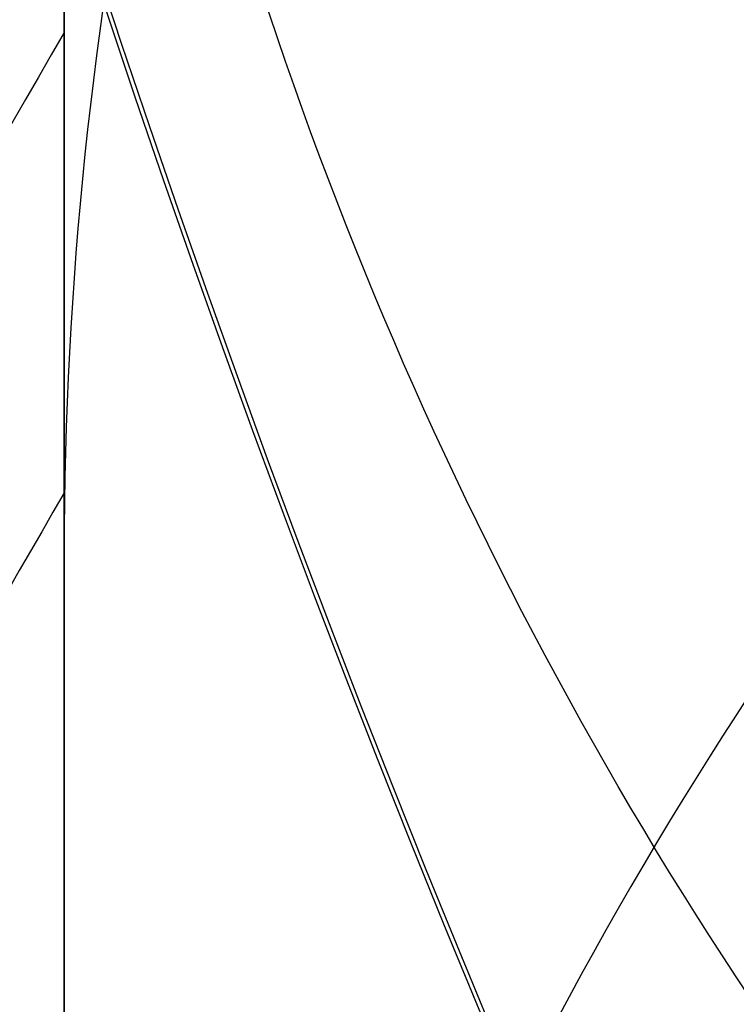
# Model space of a CAD drawing. Header units: millimetres. Extents: x -273 to 273, y -262 to 262.
# Tile 132 of 256: x -1.0032 to -0.9511, y -0.4027 to -0.3311. Entities that reach past the tile are written whole.
import ezdxf

# ---------------------------------------------------------------- set-up
doc = ezdxf.new("R2010")
doc.units = ezdxf.units.MM
doc.header["$MEASUREMENT"] = 0
doc.layers.add('Default', color=7, linetype='Continuous', true_color=0x000000)

# ---------------------------------------------------------------- blocks, each defined once
blk = doc.blocks.new('Block 01')
at = {"layer": 'Default', "color": 9, "true_color": 0xbfbfbf, "extrusion": (0.8660254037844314, 0.5000000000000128, 0)}
blk.add_arc((-78.44800649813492, 794.3495265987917, -0.6832591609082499), 81, 348.1183290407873, 348.8371018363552, dxfattribs=at)
at = {"layer": 'Default', "color": 9, "true_color": 0xbfbfbf, "extrusion": (0.8660254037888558, 0.4999999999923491, 1.8236706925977e-12)}
blk.add_arc((-78.44800649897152, 794.3495265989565, -0.6999999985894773), 81.00000000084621, 348.0191192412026, 348.8371018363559, dxfattribs=at)
at = {"layer": 'Default', "color": 9, "true_color": 0xbfbfbf}
for points, knots in [([(-1.000000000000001, 0.9625595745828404, 779.189699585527), (-1.000000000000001, 1.280998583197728, 768.9222898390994), (-1.000000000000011, 1.60822665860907, 758.6551526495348), (-1.000000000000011, 2.162908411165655, 741.7134129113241), (-1.000000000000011, 2.385163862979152, 735.0386403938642), (-1.000000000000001, 2.680020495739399, 726.3185048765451), (-1.000000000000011, 2.749496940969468, 724.2730361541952), (-1.000000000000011, 2.950221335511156, 718.3886082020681), (-1.000000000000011, 3.082223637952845, 714.549674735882), (-1.000000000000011, 3.277304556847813, 708.911735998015), (-1.000000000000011, 3.339734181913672, 707.1127082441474), (-1.000000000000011, 3.555340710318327, 700.9136911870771), (-1.000000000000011, 3.709289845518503, 696.5137288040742), (-1.000000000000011, 3.950457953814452, 689.6254209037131), (-1.000000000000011, 4.037597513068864, 687.1370725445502), (-1.000000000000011, 4.243346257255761, 681.2464907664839), (-1.000000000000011, 4.361796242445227, 677.8442516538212), (-1.000000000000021, 4.51505934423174, 673.3905213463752), (-1.000000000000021, 4.55110413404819, 672.339072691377), (-1.000000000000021, 4.654748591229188, 669.3007794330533), (-1.000000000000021, 4.72190133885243, 667.313919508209), (-1.000000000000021, 4.819302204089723, 664.3890582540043), (-1.000000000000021, 4.850315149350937, 663.451082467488), (-1.000000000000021, 4.939106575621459, 660.7418510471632), (-1.000000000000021, 4.99619952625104, 658.9705727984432), (-1.000000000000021, 5.078196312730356, 656.3635239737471), (-1.000000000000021, 5.104171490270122, 655.5277872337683), (-1.000000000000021, 5.178117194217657, 653.1145003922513), (-1.000000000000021, 5.225159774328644, 651.5369216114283), (-1.000000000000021, 5.291775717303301, 649.2151569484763), (-1.000000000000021, 5.312728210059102, 648.4710108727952), (-1.000000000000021, 5.371892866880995, 646.3223061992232), (-1.000000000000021, 5.408934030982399, 644.9177149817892), (-1.000000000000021, 5.460257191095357, 642.8504632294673), (-1.000000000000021, 5.476222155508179, 642.1878448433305), (-1.000000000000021, 5.520726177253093, 640.2741157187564), (-1.000000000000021, 5.547853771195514, 639.0229716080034), (-1.000000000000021, 5.584037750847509, 637.1812211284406), (-1.000000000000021, 5.595070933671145, 636.5906540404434), (-1.000000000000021, 5.633113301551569, 634.4275768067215), (-1.000000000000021, 5.656253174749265, 632.8549951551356), (-1.000000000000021, 5.683104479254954, 630.3453829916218), (-1.000000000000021, 5.690876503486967, 629.4083981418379), (-1.000000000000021, 5.704959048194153, 626.7757251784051), (-1.000000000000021, 5.705103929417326, 625.0799908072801), (-1.000000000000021, 5.68662748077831, 622.6148386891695), (-1.000000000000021, 5.678186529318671, 621.8453577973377), (-1.000000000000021, 5.645450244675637, 619.6685621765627), (-1.000000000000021, 5.613843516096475, 618.2613429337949), (-1.000000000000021, 5.547641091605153, 616.2076259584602), (-1.000000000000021, 5.523868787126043, 615.5607945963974), (-1.000000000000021, 5.446622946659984, 613.7124725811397), (-1.000000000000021, 5.385124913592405, 612.5113068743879), (-1.000000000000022, 5.275243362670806, 610.7489796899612), (-1.000000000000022, 5.237283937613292, 610.1871802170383), (-1.000000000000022, 5.118499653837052, 608.5617062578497), (-1.000000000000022, 5.029625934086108, 607.4986175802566), (-1.000000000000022, 4.881019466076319, 605.9291952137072), (-1.000000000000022, 4.830320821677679, 605.4220101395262), (-1.000000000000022, 4.673910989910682, 603.9353326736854), (-1.000000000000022, 4.560934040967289, 602.9566088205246), (-1.000000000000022, 4.379236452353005, 601.5028346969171), (-1.000000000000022, 4.317553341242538, 601.0269018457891), (-1.000000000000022, 4.128574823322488, 599.6160337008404), (-1.000000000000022, 3.995433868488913, 598.6818870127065), (-1.000000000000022, 3.786684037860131, 597.2873614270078), (-1.000000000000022, 3.716032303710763, 596.8262352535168), (-1.000000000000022, 3.500665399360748, 595.4488499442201), (-1.000000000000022, 3.351765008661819, 594.5332490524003), (-1.000000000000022, 3.122282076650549, 593.1623081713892), (-1.000000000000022, 3.044892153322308, 592.7064300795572), (-1.000000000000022, 2.732205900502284, 590.8863798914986), (-1.000000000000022, 2.489709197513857, 589.5234549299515), (-1.000000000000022, 2.078471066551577, 587.2549467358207), (-1.000000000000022, 1.912200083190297, 586.3489072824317), (-1.000000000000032, 1.410808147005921, 583.6326549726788), (-1.000000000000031, 1.072868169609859, 581.8229631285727), (-1.000000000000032, 0.5711502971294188, 579.1065381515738), (-1.000000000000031, 0.4046971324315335, 578.2002993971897), (-1.000000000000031, -0.09076097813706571, 575.4739079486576), (-1.000000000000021, -0.4145497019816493, 573.6527914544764), (-1.000000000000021, -0.8824460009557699, 570.9120456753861), (-1.000000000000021, -1.035911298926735, 569.9940308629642), (-1.000000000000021, -1.488219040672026, 567.219143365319), (-1.000000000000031, -1.775493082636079, 565.3603697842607), (-1.000000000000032, -2.180303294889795, 562.5551785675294), (-1.000000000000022, -2.311710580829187, 561.6107802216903), (-1.000000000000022, -2.695615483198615, 558.739862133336), (-1.000000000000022, -2.932182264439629, 556.8112103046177), (-1.000000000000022, -3.257130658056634, 553.8923683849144), (-1.000000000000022, -3.361470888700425, 552.9039599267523), (-1.000000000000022, -3.663546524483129, 549.8806416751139), (-1.000000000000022, -3.84339114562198, 547.8439591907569), (-1.000000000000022, -4.083989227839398, 544.7530731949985), (-1.000000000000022, -4.160288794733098, 543.7000679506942), (-1.000000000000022, -4.379039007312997, 540.4594946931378), (-1.000000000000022, -4.504346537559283, 538.2707934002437), (-1.000000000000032, -4.66814441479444, 534.9404097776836), (-1.000000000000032, -4.719466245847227, 533.7993364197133), (-1.000000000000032, -4.865625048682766, 530.2683522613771), (-1.000000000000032, -4.946798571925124, 527.8778965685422), (-1.000000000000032, -5.053184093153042, 524.2318923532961), (-1.000000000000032, -5.086627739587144, 522.9765634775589), (-1.000000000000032, -5.166318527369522, 519.7554249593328), (-1.000000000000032, -5.209125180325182, 517.7895314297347), (-1.000000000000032, -5.261845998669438, 515.1450833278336), (-1.000000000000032, -5.274934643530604, 514.4665890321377), (-1.000000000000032, -5.313790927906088, 512.3949672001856), (-1.000000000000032, -5.338397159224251, 511.0018180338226), (-1.000000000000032, -5.374120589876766, 508.8936473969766), (-1.000000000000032, -5.385971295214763, 508.1786381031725), (-1.000000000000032, -5.42151507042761, 505.9960504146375), (-1.000000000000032, -5.444550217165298, 504.5284613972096), (-1.000000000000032, -5.478716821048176, 502.3080902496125), (-1.000000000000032, -5.490179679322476, 501.5553131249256), (-1.000000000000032, -5.524920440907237, 499.2587152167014), (-1.000000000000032, -5.547960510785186, 497.7148908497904), (-1.000000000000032, -5.582803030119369, 495.3799789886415), (-1.000000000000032, -5.594605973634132, 494.5888914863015), (-1.000000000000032, -5.630680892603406, 492.1773672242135), (-1.000000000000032, -5.6550555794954, 490.5569319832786), (-1.000000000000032, -5.692442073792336, 488.1072702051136), (-1.000000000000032, -5.70519005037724, 487.2780396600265), (-1.000000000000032, -5.744362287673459, 484.7528019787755), (-1.000000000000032, -5.771155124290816, 483.0568005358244), (-1.000000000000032, -5.812589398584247, 480.4943105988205), (-1.000000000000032, -5.826764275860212, 479.6278145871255), (-1.000000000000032, -5.870422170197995, 476.9922073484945), (-1.000000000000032, -5.900470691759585, 475.2231054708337), (-1.000000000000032, -5.947092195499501, 472.5518411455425), (-1.000000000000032, -5.963052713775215, 471.6496680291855), (-1.000000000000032, -6.012209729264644, 468.9091680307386), (-1.000000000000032, -6.046105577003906, 467.0708536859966), (-1.000000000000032, -6.098688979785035, 464.2970022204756), (-1.000000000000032, -6.116670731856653, 463.3614517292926), (-1.000000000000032, -6.171965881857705, 460.5236705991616), (-1.000000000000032, -6.210054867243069, 458.6214550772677), (-1.000000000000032, -6.269009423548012, 455.7533387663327), (-1.000000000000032, -6.2891248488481, 454.7874225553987), (-1.000000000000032, -6.350823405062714, 451.8621084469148), (-1.000000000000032, -6.393205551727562, 449.9027274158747), (-1.000000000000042, -6.458574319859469, 446.9508051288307), (-1.000000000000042, -6.480812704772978, 445.9582472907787), (-1.000000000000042, -6.548807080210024, 442.9572863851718), (-1.000000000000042, -6.595336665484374, 440.9489008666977), (-1.000000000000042, -6.666795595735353, 437.9257695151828), (-1.000000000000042, -6.691023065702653, 436.9110070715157), (-1.000000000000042, -6.764833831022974, 433.8484250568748), (-1.000000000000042, -6.815119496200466, 431.8006224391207), (-1.000000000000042, -6.891976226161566, 428.7210187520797), (-1.000000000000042, -6.917935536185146, 427.6892023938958), (-1.000000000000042, -7.023149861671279, 423.5381438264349), (-1.000000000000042, -7.103971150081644, 420.4189414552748), (-1.000000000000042, -7.241138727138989, 415.2075659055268), (-1.000000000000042, -7.29678422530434, 413.1153741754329), (-1.000000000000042, -7.437003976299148, 407.8807120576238), (-1.000000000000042, -7.522078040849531, 404.7382550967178), (-1.000000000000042, -7.635937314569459, 400.5500160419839), (-1.000000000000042, -7.664407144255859, 399.5042253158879), (-1.000000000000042, -7.749700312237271, 396.3732967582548), (-1.000000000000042, -7.806582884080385, 394.2881605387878), (-1.000000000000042, -7.891672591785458, 391.1648765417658), (-1.000000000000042, -7.919936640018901, 390.1267303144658), (-1.000000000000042, -8.00429786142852, 387.0239288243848), (-1.000000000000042, -8.060283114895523, 384.9592705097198), (-1.000000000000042, -8.143619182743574, 381.8691233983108), (-1.000000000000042, -8.171199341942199, 380.8436407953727), (-1.000000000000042, -8.253224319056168, 377.7832600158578), (-1.000000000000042, -8.307391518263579, 375.7483543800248), (-1.000000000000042, -8.38761078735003, 372.7048750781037), (-1.000000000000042, -8.414063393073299, 371.6963119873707), (-1.000000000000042, -8.49245311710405, 368.6903561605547), (-1.000000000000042, -8.543950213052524, 366.6929519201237), (-1.000000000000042, -8.619791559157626, 363.7073823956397), (-1.000000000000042, -8.644707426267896, 362.7192316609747), (-1.000000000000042, -8.71826754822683, 359.7774156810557), (-1.000000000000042, -8.766311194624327, 357.8237353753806), (-1.000000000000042, -8.836616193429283, 354.9050284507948), (-1.000000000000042, -8.859620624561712, 353.9400197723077), (-1.000000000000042, -8.927260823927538, 351.0697687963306), (-1.000000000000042, -8.971136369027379, 349.1645085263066), (-1.000000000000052, -9.034850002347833, 346.3193275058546), (-1.000000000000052, -9.05560279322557, 345.3794272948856), (-1.000000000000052, -9.116336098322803, 342.5858762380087), (-1.000000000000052, -9.155397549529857, 340.7322053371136), (-1.000000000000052, -9.211568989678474, 337.9649235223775), (-1.000000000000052, -9.22976443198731, 337.0513347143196), (-1.000000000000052, -9.282706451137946, 334.3373276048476), (-1.000000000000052, -9.31637641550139, 332.5368882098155), (-1.000000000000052, -9.364159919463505, 329.8495882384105), (-1.000000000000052, -9.379526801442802, 328.9627500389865), (-1.000000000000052, -9.423894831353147, 326.3288391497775), (-1.000000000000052, -9.451664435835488, 324.5817456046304), (-1.000000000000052, -9.49032037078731, 321.9742184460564), (-1.000000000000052, -9.502621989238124, 321.1138059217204), (-1.000000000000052, -9.53931983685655, 318.4428241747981), (-1.000000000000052, -9.56207256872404, 316.6322322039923), (-1.000000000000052, -9.593117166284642, 313.8735154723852), (-1.000000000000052, -9.603134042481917, 312.9254102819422), (-1.000000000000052, -9.630812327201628, 310.1118496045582), (-1.000000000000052, -9.646493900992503, 308.2463744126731), (-1.000000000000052, -9.665478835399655, 305.462748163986), (-1.000000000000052, -9.67102364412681, 304.5446125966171), (-1.000000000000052, -9.689922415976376, 300.924893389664), (-1.000000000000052, -9.697519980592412, 298.223278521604), (-1.000000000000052, -9.697964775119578, 293.7590302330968), (-1.000000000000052, -9.695019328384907, 291.9963982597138), (-1.000000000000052, -9.679547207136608, 287.6344381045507), (-1.000000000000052, -9.663126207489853, 285.0351232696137), (-1.000000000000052, -9.631127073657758, 281.5788330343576), (-1.000000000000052, -9.622363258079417, 280.7217952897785), (-1.000000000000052, -9.593669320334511, 278.1613667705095), (-1.000000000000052, -9.571257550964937, 276.4580037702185), (-1.000000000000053, -9.532633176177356, 273.9073598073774), (-1.000000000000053, -9.518965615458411, 273.0600403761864), (-1.000000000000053, -9.46114230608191, 269.6828585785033), (-1.000000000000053, -9.410324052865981, 267.1531103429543), (-1.000000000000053, -9.274660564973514, 261.2689274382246), (-1.000000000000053, -9.184113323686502, 257.9146251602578), (-1.000000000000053, -9.080691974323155, 254.5607204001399)], [-7.98116551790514e-12, -7.98116551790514e-12, -7.98116551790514e-12, -7.98116551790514e-12, 3.081704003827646, 3.081704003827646, 5.085245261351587, 5.085245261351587, 5.699239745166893, 5.699239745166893, 6.851600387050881, 6.851600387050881, 7.391633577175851, 7.391633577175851, 8.712430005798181, 8.712430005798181, 9.459392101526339, 9.459392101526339, 10.48068218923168, 10.48068218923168, 10.79630207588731, 10.79630207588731, 11.39270035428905, 11.39270035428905, 11.67424684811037, 11.67424684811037, 12.20590617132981, 12.20590617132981, 12.45674824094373, 12.45674824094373, 12.93023201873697, 12.93023201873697, 13.15356427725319, 13.15356427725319, 13.57508775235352, 13.57508775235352, 13.77393089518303, 13.77393089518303, 14.14936173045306, 14.14936173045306, 14.32656266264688, 14.32656266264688, 14.79838536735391, 14.79838536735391, 15.07948939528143, 15.07948939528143, 15.58819901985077, 15.58819901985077, 15.81905549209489, 15.81905549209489, 16.24131199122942, 16.24131199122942, 16.43549020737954, 16.43549020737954, 16.79629289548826, 16.79629289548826, 16.96521467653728, 16.96521467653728, 17.285235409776, 17.285235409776, 17.43814721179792, 17.43814721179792, 17.73370002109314, 17.73370002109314, 17.87767266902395, 17.87767266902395, 18.16074032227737, 18.16074032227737, 18.30069174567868, 18.30069174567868, 18.5789765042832, 18.5789765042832, 18.71769629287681, 18.71769629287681, 19.13299067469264, 19.13299067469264, 19.40934111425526, 19.40934111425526, 19.9616329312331, 19.9616329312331, 20.23805208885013, 20.23805208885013, 20.79294689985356, 20.79294689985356, 21.07217110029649, 21.07217110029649, 21.63640002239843, 21.63640002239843, 21.92244531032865, 21.92244531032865, 22.50534176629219, 22.50534176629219, 22.80350729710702, 22.80350729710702, 23.41685276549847, 23.41685276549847, 23.73357841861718, 23.73357841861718, 24.39123645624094, 24.39123645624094, 24.73390189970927, 24.73390189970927, 25.45143825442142, 25.45143825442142, 25.82816946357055, 25.82816946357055, 26.41807553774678, 26.41807553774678, 26.6216616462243, 26.6216616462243, 27.03967140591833, 27.03967140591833, 27.25420364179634, 27.25420364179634, 27.69453453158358, 27.69453453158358, 27.9203938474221, 27.9203938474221, 28.38359272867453, 28.38359272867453, 28.62094539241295, 28.62094539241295, 29.10713095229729, 29.10713095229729, 29.35592950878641, 29.35592950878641, 29.86479339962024, 29.86479339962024, 30.12477697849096, 30.12477697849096, 30.6555840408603, 30.6555840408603, 30.92627831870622, 30.92627831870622, 31.47786629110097, 31.47786629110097, 31.75858326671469, 31.75858326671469, 32.32936223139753, 32.32936223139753, 32.61919991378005, 32.61919991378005, 33.2071516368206, 33.2071516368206, 33.50499370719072, 33.50499370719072, 34.10767096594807, 34.10767096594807, 34.41218644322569, 34.41218644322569, 35.02671236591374, 35.02671236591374, 35.33635521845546, 35.33635521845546, 36.27242988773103, 36.27242988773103, 36.90030934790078, 36.90030934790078, 37.84339182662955, 37.84339182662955, 38.15724527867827, 38.15724527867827, 38.78301886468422, 38.78301886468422, 39.09457813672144, 39.09457813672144, 39.71420329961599, 39.71420329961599, 40.02195932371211, 40.02195932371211, 40.63264724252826, 40.63264724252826, 40.93532021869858, 40.93532021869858, 41.53474057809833, 41.53474057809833, 41.83128001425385, 41.83128001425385, 42.41756123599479, 42.41756123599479, 42.70714607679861, 42.70714607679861, 43.27887559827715, 43.27887559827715, 43.56091437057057, 43.56091437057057, 44.11713895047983, 44.11713895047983, 44.39126992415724, 44.39126992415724, 44.93149598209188, 44.93149598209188, 45.1975873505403, 45.1975873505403, 45.72178135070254, 45.72178135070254, 45.97993145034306, 45.97993145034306, 46.5231515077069, 46.5231515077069, 46.80759886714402, 46.80759886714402, 47.36726055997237, 47.36726055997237, 47.64270616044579, 47.64270616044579, 48.45319116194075, 48.45319116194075, 48.98198061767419, 48.98198061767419, 49.76178745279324, 49.76178745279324, 50.01891209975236, 50.01891209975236, 50.52996424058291, 50.52996424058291, 50.78419301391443, 50.78419301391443, 51.54326727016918, 51.54326727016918, 52.5499169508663, 52.5499169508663, 52.5499169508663, 52.5499169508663]), ([(-1.000000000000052, -10.48135596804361, 254.560720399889), (-1.000000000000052, -10.58511833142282, 257.9300429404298), (-1.000000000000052, -10.67568596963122, 261.2905291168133), (-1.000000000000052, -10.81127225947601, 267.1833387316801), (-1.000000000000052, -10.86202136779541, 269.715529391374), (-1.000000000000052, -10.91974508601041, 273.095985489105), (-1.000000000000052, -10.93338717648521, 273.944137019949), (-1.000000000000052, -10.97193319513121, 276.4972971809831), (-1.000000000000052, -10.99429016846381, 278.202344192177), (-1.000000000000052, -11.02289856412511, 280.765305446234), (-1.000000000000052, -11.03163321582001, 281.623192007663), (-1.000000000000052, -11.06351255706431, 285.082885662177), (-1.000000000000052, -11.07983907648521, 287.684754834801), (-1.000000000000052, -11.09514746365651, 292.050957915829), (-1.000000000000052, -11.09802542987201, 293.815278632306), (-1.000000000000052, -11.09740779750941, 298.2836648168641), (-1.000000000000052, -11.08970462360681, 300.987728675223), (-1.000000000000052, -11.07066442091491, 304.61067760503), (-1.000000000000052, -11.06508399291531, 305.529594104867), (-1.000000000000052, -11.04599193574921, 308.3154951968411), (-1.000000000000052, -11.03023938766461, 310.182464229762), (-1.000000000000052, -11.00245551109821, 312.998227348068), (-1.000000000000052, -10.99240361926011, 313.9470411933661), (-1.000000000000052, -10.96125861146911, 316.7077490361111), (-1.000000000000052, -10.93844128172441, 318.5196234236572), (-1.000000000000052, -10.90164996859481, 321.1924661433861), (-1.000000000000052, -10.88931877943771, 322.0534572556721), (-1.000000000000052, -10.85057526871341, 324.6626495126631), (-1.000000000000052, -10.82274859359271, 326.410829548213), (-1.000000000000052, -10.77829688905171, 329.0463336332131), (-1.000000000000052, -10.76290265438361, 329.9336785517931), (-1.000000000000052, -10.71503879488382, 332.62242367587), (-1.000000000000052, -10.68131693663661, 334.4238014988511), (-1.000000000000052, -10.62829949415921, 337.1391779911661), (-1.000000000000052, -10.61007961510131, 338.053197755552), (-1.000000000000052, -10.55383704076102, 340.8216947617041), (-1.000000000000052, -10.51473010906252, 342.6761499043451), (-1.000000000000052, -10.45393136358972, 345.4708380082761), (-1.000000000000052, -10.43315759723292, 346.4110910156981), (-1.000000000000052, -10.36938359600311, 349.257251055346), (-1.000000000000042, -10.32546993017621, 351.1631375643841), (-1.000000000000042, -10.25777558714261, 354.0342878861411), (-1.000000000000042, -10.23475405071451, 354.9995696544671), (-1.000000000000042, -10.16440059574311, 357.9190152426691), (-1.000000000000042, -10.11632688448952, 359.8731611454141), (-1.000000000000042, -10.04272487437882, 362.8156349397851), (-1.000000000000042, -10.01779606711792, 363.8039778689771), (-1.000000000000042, -9.941918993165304, 366.7900421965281), (-1.000000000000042, -9.890400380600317, 368.7877490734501), (-1.000000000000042, -9.811981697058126, 371.794117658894), (-1.000000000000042, -9.785520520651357, 372.8027908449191), (-1.000000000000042, -9.705278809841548, 375.8465172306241), (-1.000000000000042, -9.65109897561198, 377.8815598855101), (-1.000000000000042, -9.56905841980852, 380.9421041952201), (-1.000000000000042, -9.541474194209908, 381.9676132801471), (-1.000000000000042, -9.45812933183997, 385.057754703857), (-1.000000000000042, -9.402140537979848, 387.1223808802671), (-1.000000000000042, -9.317777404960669, 390.2250910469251), (-1.000000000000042, -9.289513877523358, 391.2631780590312), (-1.000000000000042, -9.204429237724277, 394.3861965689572), (-1.000000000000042, -9.147552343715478, 396.4711265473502), (-1.000000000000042, -9.062271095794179, 399.6017010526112), (-1.000000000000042, -9.033806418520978, 400.6473439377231), (-1.000000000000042, -8.919974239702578, 404.8348066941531), (-1.000000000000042, -8.83492493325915, 407.9766352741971), (-1.000000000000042, -8.6947560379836, 413.2100918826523), (-1.000000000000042, -8.63913479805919, 415.3017064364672), (-1.000000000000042, -8.50203674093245, 420.5114153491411), (-1.000000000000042, -8.421262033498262, 423.6295282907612), (-1.000000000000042, -8.316113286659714, 427.7790828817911), (-1.000000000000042, -8.290171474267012, 428.8104846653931), (-1.000000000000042, -8.213369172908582, 431.8887788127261), (-1.000000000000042, -8.16312078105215, 433.9356864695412), (-1.000000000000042, -8.089366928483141, 436.9968975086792), (-1.000000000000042, -8.06515888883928, 438.0111839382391), (-1.000000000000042, -7.993759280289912, 441.0328391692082), (-1.000000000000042, -7.947269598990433, 443.0402245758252), (-1.000000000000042, -7.879335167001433, 446.0396656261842), (-1.000000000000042, -7.857116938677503, 447.0317037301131), (-1.000000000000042, -7.791808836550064, 449.9820368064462), (-1.000000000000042, -7.749466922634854, 451.9403483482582), (-1.000000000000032, -7.687827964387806, 454.8640478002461), (-1.000000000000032, -7.667732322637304, 455.8294188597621), (-1.000000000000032, -7.608836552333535, 458.6958890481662), (-1.000000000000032, -7.570786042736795, 460.5970035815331), (-1.000000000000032, -7.515547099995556, 463.4331329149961), (-1.000000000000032, -7.497583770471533, 464.3681326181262), (-1.000000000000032, -7.445054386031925, 467.1403425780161), (-1.000000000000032, -7.411193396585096, 468.9775661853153), (-1.000000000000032, -7.362086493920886, 471.7164411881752), (-1.000000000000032, -7.346142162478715, 472.6180800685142), (-1.000000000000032, -7.299567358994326, 475.2877772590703), (-1.000000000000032, -7.269548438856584, 477.0558462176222), (-1.000000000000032, -7.225932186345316, 479.6899284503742), (-1.000000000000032, -7.211770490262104, 480.5559323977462), (-1.000000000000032, -7.170373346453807, 483.1170107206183), (-1.000000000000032, -7.143603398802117, 484.8120925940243), (-1.000000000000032, -7.104462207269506, 487.3359909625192), (-1.000000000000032, -7.091723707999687, 488.1648017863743), (-1.000000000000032, -7.054362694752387, 490.6133034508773), (-1.000000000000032, -7.030002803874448, 492.2329982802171), (-1.000000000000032, -6.993946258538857, 494.6434706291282), (-1.000000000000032, -6.982148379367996, 495.4342466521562), (-1.000000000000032, -6.947317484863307, 497.7683642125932), (-1.000000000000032, -6.924282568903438, 499.3117057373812), (-1.000000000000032, -6.889545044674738, 501.6076602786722), (-1.000000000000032, -6.878081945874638, 502.3602769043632), (-1.000000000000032, -6.843910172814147, 504.5803553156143), (-1.000000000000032, -6.820868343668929, 506.0478120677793), (-1.000000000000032, -6.785308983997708, 508.2303083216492), (-1.000000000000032, -6.773451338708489, 508.9453584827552), (-1.000000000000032, -6.737701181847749, 511.0538969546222), (-1.000000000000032, -6.713072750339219, 512.4473730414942), (-1.000000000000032, -6.674175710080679, 514.5196220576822), (-1.000000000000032, -6.661070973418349, 515.1984166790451), (-1.000000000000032, -6.608270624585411, 517.8446981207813), (-1.000000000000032, -6.56539016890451, 519.8121244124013), (-1.000000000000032, -6.4855437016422, 523.0364157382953), (-1.000000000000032, -6.45202259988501, 524.2933648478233), (-1.000000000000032, -6.34533769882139, 527.9459072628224), (-1.000000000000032, -6.263903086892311, 530.3412795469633), (-1.000000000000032, -6.117259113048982, 533.8804352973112), (-1.000000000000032, -6.065739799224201, 535.0247653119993), (-1.000000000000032, -5.901239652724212, 538.3662982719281), (-1.000000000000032, -5.775360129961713, 540.5628883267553), (-1.000000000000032, -5.555603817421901, 543.8158341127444), (-1.000000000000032, -5.478921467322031, 544.8733275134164), (-1.000000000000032, -5.237049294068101, 547.9783933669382), (-1.000000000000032, -5.056228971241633, 550.0247600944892), (-1.000000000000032, -4.752521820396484, 553.0627493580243), (-1.000000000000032, -4.647599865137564, 554.0561530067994), (-1.000000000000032, -4.320842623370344, 556.9898160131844), (-1.000000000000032, -4.082972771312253, 558.9282843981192), (-1.000000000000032, -3.697004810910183, 561.8136061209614), (-1.000000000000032, -3.564914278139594, 562.7626025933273), (-1.000000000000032, -3.158147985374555, 565.5804882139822), (-1.000000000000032, -2.869558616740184, 567.4473513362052), (-1.000000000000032, -2.415306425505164, 570.2336020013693), (-1.000000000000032, -2.261264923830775, 571.1548994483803), (-1.000000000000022, -1.791945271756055, 573.9035506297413), (-1.000000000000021, -1.467305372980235, 575.7292889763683), (-1.000000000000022, -0.9707572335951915, 578.4614631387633), (-1.000000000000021, -0.8040808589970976, 579.3688656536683), (-1.000000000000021, -0.3021880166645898, 582.0861495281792), (-1.000000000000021, 0.03569499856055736, 583.8955381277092), (-1.000000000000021, 0.5367179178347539, 586.6098755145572), (-1.000000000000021, 0.7026845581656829, 587.5143018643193), (-1.000000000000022, 1.112800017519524, 589.7767942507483), (-1.000000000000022, 1.354493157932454, 591.1353138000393), (-1.000000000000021, 1.666031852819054, 592.9489163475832), (-1.000000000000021, 1.743064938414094, 593.4027545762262), (-1.000000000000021, 1.971324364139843, 594.7665962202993), (-1.000000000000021, 2.119379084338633, 595.6771341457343), (-1.000000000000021, 2.333431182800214, 597.0463870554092), (-1.000000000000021, 2.403598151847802, 597.5044463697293), (-1.000000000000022, 2.610761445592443, 598.8886963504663), (-1.000000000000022, 2.742844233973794, 599.8156275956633), (-1.000000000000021, 2.930246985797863, 601.2151506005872), (-1.000000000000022, 2.991376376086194, 601.6869588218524), (-1.000000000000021, 3.171363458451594, 603.1275236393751), (-1.000000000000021, 3.283251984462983, 604.0971539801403), (-1.000000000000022, 3.438128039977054, 605.5698704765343), (-1.000000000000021, 3.488318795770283, 606.0721949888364), (-1.000000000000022, 3.635454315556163, 607.6267784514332), (-1.000000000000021, 3.723445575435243, 608.6798807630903), (-1.000000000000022, 3.841069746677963, 610.2903893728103), (-1.000000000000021, 3.878670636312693, 610.8472161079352), (-1.000000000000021, 3.987582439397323, 612.5950459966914), (-1.000000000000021, 4.048541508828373, 613.7866822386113), (-1.000000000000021, 4.125143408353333, 615.6210389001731), (-1.000000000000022, 4.148732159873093, 616.2634379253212), (-1.000000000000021, 4.214475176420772, 618.3047489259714), (-1.000000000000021, 4.245857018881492, 619.7039925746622), (-1.000000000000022, 4.278371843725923, 621.8693201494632), (-1.000000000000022, 4.286757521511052, 622.6353096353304), (-1.000000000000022, 4.305114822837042, 625.0910164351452), (-1.000000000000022, 4.304935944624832, 626.7807964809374), (-1.000000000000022, 4.290862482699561, 629.4050399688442), (-1.000000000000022, 4.283098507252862, 630.3395495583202), (-1.000000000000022, 4.256278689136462, 632.8435107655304), (-1.000000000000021, 4.233168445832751, 634.4129167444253), (-1.000000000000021, 4.19518031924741, 636.5718879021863), (-1.000000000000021, 4.184159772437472, 637.1615244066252), (-1.000000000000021, 4.148012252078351, 639.0007143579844), (-1.000000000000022, 4.120911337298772, 640.2502285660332), (-1.000000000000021, 4.076450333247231, 642.1616209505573), (-1.000000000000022, 4.060498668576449, 642.8235324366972), (-1.000000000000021, 4.009212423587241, 644.8888592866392), (-1.000000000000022, 3.972196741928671, 646.2922325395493), (-1.000000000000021, 3.913071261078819, 648.4392005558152), (-1.000000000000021, 3.892130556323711, 649.1828278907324), (-1.000000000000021, 3.82554648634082, 651.5031971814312), (-1.000000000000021, 3.77852520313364, 653.0798993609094), (-1.000000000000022, 3.70461129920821, 655.4919445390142), (-1.000000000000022, 3.678645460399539, 656.3273161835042), (-1.000000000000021, 3.596673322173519, 658.9333980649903), (-1.000000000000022, 3.539596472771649, 660.7040744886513), (-1.000000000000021, 3.450828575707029, 663.4124608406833), (-1.000000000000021, 3.419822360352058, 664.3501933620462), (-1.000000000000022, 3.322438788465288, 667.2744239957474), (-1.000000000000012, 3.255297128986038, 669.2608965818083), (-1.000000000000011, 3.151668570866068, 672.2986527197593), (-1.000000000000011, 3.115628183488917, 673.3499515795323), (-1.000000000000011, 2.962378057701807, 677.8032248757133), (-1.000000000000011, 2.843937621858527, 681.2051568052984), (-1.000000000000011, 2.638202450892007, 687.0953208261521), (-1.000000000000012, 2.551066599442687, 689.5835586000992), (-1.000000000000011, 2.309905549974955, 696.4716660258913), (-1.000000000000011, 2.155960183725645, 700.8715385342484), (-1.000000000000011, 1.940358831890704, 707.0704417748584), (-1.000000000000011, 1.877930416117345, 708.8694455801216), (-1.000000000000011, 1.682852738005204, 714.5073271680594), (-1.000000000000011, 1.550852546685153, 718.3462274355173), (-1.000000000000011, 1.350131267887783, 724.2306072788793), (-1.000000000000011, 1.280655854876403, 726.2760610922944), (-1.000000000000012, 0.9858041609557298, 734.9961111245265), (-1.000000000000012, 0.7635526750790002, 741.6708130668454), (-1.000000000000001, 0.208884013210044, 758.6122392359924), (-1.000000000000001, -0.1183353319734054, 768.8791334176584), (-1.000000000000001, -0.4367668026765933, 779.1463001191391)], [-0.000923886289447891, -0.000923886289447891, -0.000923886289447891, -0.000923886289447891, 1.007598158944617, 1.007598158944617, 1.76741793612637, 1.76741793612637, 2.021900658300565, 2.021900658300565, 2.533466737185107, 2.533466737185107, 2.790850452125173, 2.790850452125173, 3.571437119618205, 3.571437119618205, 4.10074247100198, 4.10074247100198, 4.911976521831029, 4.911976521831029, 5.187661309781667, 5.187661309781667, 5.74778116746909, 5.74778116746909, 6.032446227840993, 6.032446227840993, 6.576060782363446, 6.576060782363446, 6.834389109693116, 6.834389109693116, 7.358918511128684, 7.358918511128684, 7.625166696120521, 7.625166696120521, 8.16568402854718, 8.16568402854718, 8.43994923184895, 8.43994923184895, 8.996419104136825, 8.996419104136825, 9.278568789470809, 9.278568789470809, 9.850496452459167, 9.850496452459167, 10.1401684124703, 10.1401684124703, 10.72659980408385, 10.72659980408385, 11.02320219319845, 11.02320219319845, 11.62272402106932, 11.62272402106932, 11.92543540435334, 11.92543540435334, 12.53617525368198, 12.53617525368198, 12.84394466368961, 12.84394466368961, 13.4635711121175, 13.4635711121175, 13.77511809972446, 13.77511809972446, 14.40084079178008, 14.40084079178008, 14.71465538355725, 14.71465538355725, 15.6575657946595, 15.6575657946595, 16.2852830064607, 16.2852830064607, 17.22104704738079, 17.22104704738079, 17.53057087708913, 17.53057087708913, 18.14483891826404, 18.14483891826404, 18.44921684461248, 18.44921684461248, 19.05160446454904, 19.05160446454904, 19.34929575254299, 19.34929575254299, 19.93693677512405, 19.93693677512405, 20.22661591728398, 20.22661591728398, 20.79707445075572, 20.79707445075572, 21.07763104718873, 21.07763104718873, 21.62890135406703, 21.62890135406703, 21.89944005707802, 21.89944005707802, 22.42994646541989, 22.42994646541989, 22.68978694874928, 22.68978694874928, 23.19838383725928, 23.19838383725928, 23.44706082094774, 23.44706082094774, 23.93303276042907, 23.93303276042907, 24.17029613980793, 24.17029613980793, 24.63335830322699, 24.63335830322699, 24.85917344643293, 24.85917344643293, 25.29947243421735, 25.29947243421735, 25.51402073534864, 25.51402073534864, 25.9321360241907, 25.9321360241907, 26.13581588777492, 26.13581588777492, 26.72619253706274, 26.72619253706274, 27.10341689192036, 27.10341689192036, 27.82244262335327, 27.82244262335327, 28.16609277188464, 28.16609277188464, 28.82613486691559, 28.82613486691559, 29.14421731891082, 29.14421731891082, 29.7604932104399, 29.7604932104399, 30.0601725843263, 30.0601725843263, 30.64604983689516, 30.64604983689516, 30.93349468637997, 30.93349468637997, 31.50019215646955, 31.50019215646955, 31.78042109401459, 31.78042109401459, 32.33673553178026, 32.33673553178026, 32.61351503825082, 32.61351503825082, 33.16572399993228, 33.16572399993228, 33.44158682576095, 33.44158682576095, 33.85554507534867, 33.85554507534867, 33.99364604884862, 33.99364604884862, 34.27039577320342, 34.27039577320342, 34.40941817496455, 34.40941817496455, 34.69030305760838, 34.69030305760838, 34.83302975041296, 34.83302975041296, 35.12584033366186, 35.12584033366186, 35.27728872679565, 35.27728872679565, 35.59430765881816, 35.59430765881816, 35.76173672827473, 35.76173672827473, 36.11968250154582, 36.11968250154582, 36.31253329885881, 36.31253329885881, 36.73240368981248, 36.73240368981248, 36.96221667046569, 36.96221667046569, 37.46914895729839, 37.46914895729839, 37.74951534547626, 37.74951534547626, 38.22039360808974, 38.22039360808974, 38.39731845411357, 38.39731845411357, 38.77226685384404, 38.77226685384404, 38.97090138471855, 38.97090138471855, 39.39206680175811, 39.39206680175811, 39.61524732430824, 39.61524732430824, 40.08847636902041, 40.08847636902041, 40.33921328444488, 40.33921328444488, 40.87070134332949, 40.87070134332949, 41.15217977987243, 41.15217977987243, 41.74847229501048, 41.74847229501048, 42.06405277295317, 42.06405277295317, 43.08526861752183, 43.08526861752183, 43.83221065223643, 43.83221065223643, 45.15300331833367, 45.15300331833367, 45.69303881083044, 45.69303881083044, 46.84540973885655, 46.84540973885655, 47.45941053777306, 47.45941053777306, 49.46296582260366, 49.46296582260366, 52.5446510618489, 52.5446510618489, 52.5446510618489, 52.5446510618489]), ([(-1.000000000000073, -0.267949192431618, 776.565029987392), (-1.000000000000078, -0.267949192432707, 776.4830016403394), (-1.000000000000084, -0.2655453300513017, 776.3845969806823), (-1.00000000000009, -0.2445531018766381, 776.2772523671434), (-1.000000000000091, -0.2366494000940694, 776.2453987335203), (-1.000000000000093, -0.2190976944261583, 776.2169829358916), (-1.000000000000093, -0.2147263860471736, 776.2111867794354), (-1.000000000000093, -0.2072387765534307, 776.2040745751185), (-1.000000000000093, -0.203100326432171, 776.2010384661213), (-1.000000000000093, -0.1959487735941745, 776.1975664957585), (-1.000000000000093, -0.1917246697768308, 776.1963099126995), (-1.000000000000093, -0.1842193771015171, 776.1954563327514), (-1.000000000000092, -0.1795733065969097, 776.1957804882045), (-1.000000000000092, -0.1649687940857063, 776.1989867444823), (-1.000000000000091, -0.1538041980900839, 776.2061877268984), (-1.000000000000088, -0.1251142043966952, 776.2301585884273), (-1.000000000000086, -0.1065389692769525, 776.2556952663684), (-1.000000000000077, -0.0349545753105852, 776.3659956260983), (-1.000000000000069, 0.005406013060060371, 776.4660782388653), (-1.000000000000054, 0.08469570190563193, 776.6728168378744), (-1.000000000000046, 0.1208529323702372, 776.7805252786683), (-1.000000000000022, 0.22294599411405, 777.1078115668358), (-1.000000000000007, 0.2819867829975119, 777.330806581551), (-0.9999999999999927, 0.3320508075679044, 777.5351191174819)], [-0.175607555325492, -0.175607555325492, -0.175607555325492, -0.175607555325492, -0.150999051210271, -0.150999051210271, -0.14279416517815, -0.14279416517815, -0.14097923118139, -0.14097923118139, -0.13969605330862, -0.13969605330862, -0.13859429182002, -0.13859429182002, -0.137429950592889, -0.137429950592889, -0.134108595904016, -0.134108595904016, -0.126214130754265, -0.126214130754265, -0.094660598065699, -0.094660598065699, -0.0631070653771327, -0.0631070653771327, 0, 0, 0, 0])]:
    blk.add_open_spline(points, degree=3, knots=knots, dxfattribs=at)
for points, degree in [([(-1.000000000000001, 0.9625595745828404, 779.189699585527), (-1.000000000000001, 0.2628963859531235, 779.1679998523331), (-1.000000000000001, -0.4367668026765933, 779.1463001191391)], 2), ([(-1.00000000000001, 0.599904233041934, 778.6680000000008), (-1.000000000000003, 0.165977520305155, 778.6680000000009), (-0.9999999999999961, -0.267949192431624, 778.668000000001)], 2), ([(-0.6999999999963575, 0.2451770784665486, 748.3358205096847), (-0.7785398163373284, 0.2451770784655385, 748.3358205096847), (-0.9347173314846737, 0.3104247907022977, 748.3379565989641), (-1.000000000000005, 0.4665186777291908, 748.3430668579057), (-1.000000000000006, 0.5450164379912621, 748.3456367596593)], 3), ([(-0.7000000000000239, 0.5351187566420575, 577.2401113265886), (-0.7785398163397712, 0.5351187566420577, 577.2401113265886), (-0.9347173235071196, 0.4708880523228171, 577.2517836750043), (-1.000000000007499, 0.3172272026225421, 577.2797077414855), (-1.00000000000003, 0.2399529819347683, 577.293750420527)], 3), ([(-0.6999999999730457, 0.07479145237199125, 585.76007962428), (-0.7785398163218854, 0.07479145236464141, 585.7600796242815), (-0.9347173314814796, 0.1389896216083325, 585.7482296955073), (-1.000000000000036, 0.2925726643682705, 585.7198807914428), (-1.00000000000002, 0.3698077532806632, 585.7056244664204)], 3)]:
    blk.add_open_spline(points, degree=degree, dxfattribs=at)
blk.add_rational_spline([(-0.9999999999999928, 0.3320508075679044, 777.535119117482), (-1.000000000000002, 0.4706465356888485, 778.1007317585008), (-1.00000000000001, 0.599904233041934, 778.6680000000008)], [0.9285380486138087, 0.9305067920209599, 0.932527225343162], degree=2, dxfattribs=at)

msp = doc.modelspace()

# ---------------------------------------------------------------- linework, layer by layer
at = {"layer": 'Default', "color": 9, "true_color": 0xbfbfbf}
for centre, radius in [((2.48689957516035e-13, 4.67546815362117e-14, -579.6680000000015), 16), ((1.76744971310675e-13, 1.17676755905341e-15, -67.067876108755), 3.5), ((1.502247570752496e-14, 1.572370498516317e-15, -65.41749310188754), 3.5), ((1.766383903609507e-13, 3.113232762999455e-15, -62.66787610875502), 3), ((1.76717114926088e-13, 1.682889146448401e-15, -65.91787610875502), 2.625), ((2.48689957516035e-13, 4.217312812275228e-14, -582.5224783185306), 2.552031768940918), ((2.581645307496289e-14, 3.38909400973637e-15, -61.26787610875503), 2.4585), ((2.486899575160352e-13, 4.553261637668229e-14, -580.4293920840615), 2), ((2.77542757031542e-13, 3.047517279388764e-14, -558.4680000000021), 1.85), ((1.767849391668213e-13, 4.505931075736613e-16, -68.71787610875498), 1.25), ((1.768200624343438e-13, -1.875601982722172e-16, -70.16787610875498), 1.05), ((2.761611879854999e-13, 3.545958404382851e-14, -555.668000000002), 0.9999999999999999)]:
    msp.add_circle(centre, radius, dxfattribs=at)
for centre, radius, start, end in [((-3.8628076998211e-14, 1.277357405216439e-14, -22), 100.85, 0.002522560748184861, 270), ((-3.8628076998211e-14, 1.277357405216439e-14, -22), 100.05, 0.00252256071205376, 270), ((2.486899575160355e-13, 4.64253806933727e-14, -579.1680000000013), 15.99999999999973, 89.99999999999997, 269.9999999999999), ((2.486899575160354e-13, 4.376084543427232e-14, -580.1680000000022), 16, 89.99999999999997, 269.9999999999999), ((2.486899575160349e-13, 7.307073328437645e-14, -578.6680000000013), 15.49999999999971, 89.99999999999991, 269.9999999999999), ((2.486899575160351e-13, 9.12188706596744e-15, -603.1680000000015), 7.499999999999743, 89.99999999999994, 269.9999999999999), ((2.486899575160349e-13, 4.598129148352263e-14, -580.1680000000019), 7.500000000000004, 89.99999999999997, 269.9999999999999), ((2.48689957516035e-13, 7.789619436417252e-15, -603.668000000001), 6.999999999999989, 89.9999999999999, 269.9999999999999), ((2.486899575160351e-13, 7.789619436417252e-15, -603.6680000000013), 4.458500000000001, 89.99999999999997, 269.9999999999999), ((2.488564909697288e-13, 1.265031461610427e-14, -583.6680000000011), 4.45849999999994, 89.9999999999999, 262.0775736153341), ((2.448644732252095e-14, 7.79312288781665e-15, -62.8678761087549), 4.449999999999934, 59.47667614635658, 239.4766761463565), ((2.185933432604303e-14, -9.758911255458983e-15, -59.66787610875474), 4.450000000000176, 59.47667614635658, 239.4766761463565), ((2.410389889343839e-14, 7.796626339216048e-15, -62.8678761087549), 4.449999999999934, 239.4766761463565, 59.47667614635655), ((2.080400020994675e-14, -9.18803421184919e-15, -59.66787610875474), 4.450000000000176, 239.4766761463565, 59.47667614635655), ((2.142905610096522e-14, 2.873867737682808e-15, -62.86787610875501), 2.999765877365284, 329.4766761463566, 149.4766761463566), ((2.997251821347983e-14, 4.076401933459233e-15, -59.66787610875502), 2.999765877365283, 329.4766761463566, 149.4766761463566), ((2.197891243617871e-14, 2.744134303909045e-15, -62.55537610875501), 2.458500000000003, 329.4766761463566, 149.4766761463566), ((2.974346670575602e-14, 3.422327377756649e-15, -59.98037610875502), 2.458500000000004, 329.4766761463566, 149.4766761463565), ((2.48689957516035e-13, 4.298368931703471e-14, -582.190784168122), 2.000000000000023, 89.99999999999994, 269.9999999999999), ((2.486899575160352e-13, 4.764662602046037e-14, -578.668000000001), 2, 89.99999999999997, 269.9999999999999), ((2.781716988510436e-13, 2.665430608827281e-14, -560.768000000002), 1.850000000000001, 100.2817592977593, 280.2817592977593), ((2.762601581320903e-13, 3.311464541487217e-14, -556.168000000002), 1.850000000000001, 100.2817592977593, 280.2817592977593), ((2.097795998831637e-14, 2.441837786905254e-15, -62.86787610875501), 2.999765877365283, 149.4766761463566, 329.4766761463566), ((2.978805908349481e-14, 4.140150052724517e-15, -59.66787610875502), 2.999765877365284, 149.4766761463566, 329.4766761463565), ((0.0009480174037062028, 0.0009537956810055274, -69.96787610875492), 1.250951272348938, 270.0435534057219, 180.2176346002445), ((1.771916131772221e-13, 4.653239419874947e-15, -59.16787610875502), 2.500000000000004, 180.1740811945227, 0.1740811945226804), ((-2.842170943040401e-14, 2.244456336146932e-14, -44), 100.85, 180, 270), ((0, 3.665541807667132e-14), 100.85, 180, 270), ((-1.4210854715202e-14, 2.244456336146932e-14), 100.05, 180, 270), ((4.085620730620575e-14, 1.572370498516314e-15, -66.16787610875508), 3.499999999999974, 179.9999999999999, 359.9999999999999), ((3.97459842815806e-14, 1.572370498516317e-15, -64.66711009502), 3.499999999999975, 179.9999999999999, 0), ((2.417510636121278e-14, 2.23850431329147e-15, -62.55537610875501), 2.458500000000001, 180, 329.4766761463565), ((3.147482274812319e-14, 2.793615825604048e-15, -59.98037610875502), 2.458500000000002, 180, 329.4766761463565), ((2.757793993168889e-13, 3.547390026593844e-14, -556.168000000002), 1, 180, 2.544443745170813e-14), ((2.763900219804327e-13, 3.544526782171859e-14, -555.168000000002), 1, 180, 3.61587203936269e-28), ((-1.4210854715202e-14, 3.665541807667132e-14, -44), 100.05, 180.0000000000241, 270), ((1.7696955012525e-13, 2.401028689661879e-16, -70.16787610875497), 1.05, 180.1740811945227, 270.1740811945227), ((0.0009480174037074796, 0.0009537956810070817, -69.96787610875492), 1.25095127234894, 180.2176346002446, 270.0435534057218), ((1.763034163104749e-13, 1.239303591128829e-15, -66.16787610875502), 2.625, 180.1740811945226, 270), ((1.760813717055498e-13, 1.46134819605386e-15, -65.66787610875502), 2.625, 180.1740811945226, 270), ((1.755262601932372e-13, 1.017258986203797e-15, -65.66787610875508), 2.999999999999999, 180.1740811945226, 270), ((1.770805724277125e-13, 9.343931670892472e-15, -59.66787610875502), 3.000000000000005, 180.1740811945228, 270), ((1.790789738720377e-13, 4.125883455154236e-15, -66.16787610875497), 3.500000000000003, 180.1740811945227, 269.9999999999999), ((1.767475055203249e-13, -2.257898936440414e-15, -67.96787610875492), 1.249999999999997, 185.9132516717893, 270), ((1.775246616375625e-13, 1.128281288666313e-15, -67.96787610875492), 3.5, 182.2207942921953, 270)]:
    msp.add_arc(centre, radius, start, end, dxfattribs=at)
for points, weights, knots in [([(-112.052876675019, 3.686125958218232e-13, -41.67126407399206), (-112.052876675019, -112.052876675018, -41.67126407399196), (-3.551012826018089e-13, -112.052876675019, -41.67126407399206), (112.052876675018, -112.052876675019, -41.67126407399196), (112.052876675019, -3.848246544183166e-13, -41.67126407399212), (112.052876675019, 112.0528766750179, -41.671264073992), (3.859245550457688e-13, 112.052876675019, -41.67126407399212)], [1, 0.7071067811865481, 1, 0.7071067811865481, 1, 0.7071067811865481, 1], [-528.0367412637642, -528.0367412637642, -528.0367412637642, -352.0244941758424, -352.0244941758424, -176.0122470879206, -176.0122470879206, 0, 0, 0]), ([(3.733584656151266e-13, 108.255644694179, -41.67126407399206), (108.255644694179, 108.255644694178, -41.67126407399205), (108.255644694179, -3.295794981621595e-13, -41.67126407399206), (108.255644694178, -108.255644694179, -41.67126407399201), (-3.424886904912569e-13, -108.255644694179, -41.67126407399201), (-108.255644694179, -108.255644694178, -41.67126407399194), (-108.255644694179, 3.561743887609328e-13, -41.67126407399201)], [1, 0.7071067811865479, 1, 0.7071067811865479, 1, 0.7071067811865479, 1], [0, 0, 0, 170.0475690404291, 170.0475690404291, 340.0951380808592, 340.0951380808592, 510.1427071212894, 510.1427071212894, 510.1427071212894]), ([(2.109977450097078e-13, 58.94401797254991, -59.09351528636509), (58.94401797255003, 58.94401797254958, -59.09351528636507), (58.94401797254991, -1.942115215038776e-13, -59.09351528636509), (58.94401797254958, -58.94401797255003, -59.09351528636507), (-1.805700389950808e-13, -58.94401797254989, -59.09351528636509), (-58.94401797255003, -58.94401797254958, -59.09351528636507), (-58.9440179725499, 1.973562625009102e-13, -59.09351528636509), (-58.94401797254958, 58.94401797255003, -59.09351528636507), (2.109977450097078e-13, 58.94401797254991, -59.09351528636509)], [0.9909948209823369, 0.7007391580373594, 0.9909948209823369, 0.7007391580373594, 0.9909948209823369, 0.7007391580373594, 0.9909948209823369, 0.7007391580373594, 0.9909948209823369], [0, 0, 0, 224.1057533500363, 224.1057533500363, 448.211506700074, 448.211506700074, 672.3172600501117, 672.3172600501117, 896.423013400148, 896.423013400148, 896.423013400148]), ([(2.044550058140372e-13, 56.93896143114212, -58.00311703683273), (56.93896143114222, 56.93896143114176, -58.00311703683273), (56.93896143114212, -1.875516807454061e-13, -58.00311703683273), (56.93896143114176, -56.9389614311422, -58.00311703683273), (-1.737930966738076e-13, -56.9389614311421, -58.00311703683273), (-56.93896143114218, -56.93896143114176, -58.00311703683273), (-56.93896143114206, 1.906964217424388e-13, -58.00311703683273), (-56.93896143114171, 56.93896143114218, -58.00311703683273), (2.044550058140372e-13, 56.93896143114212, -58.00311703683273)], [0.9915545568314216, 0.70113495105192, 0.9915545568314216, 0.70113495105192, 0.9915545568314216, 0.70113495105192, 0.9915545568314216, 0.70113495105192, 0.9915545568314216], [0, 0, 0, 216.5112893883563, 216.5112893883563, 433.0225787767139, 433.0225787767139, 649.5338681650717, 649.5338681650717, 866.045157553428, 866.045157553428, 866.045157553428])]:
    msp.add_rational_spline(points, weights, degree=2, knots=knots, dxfattribs=at)
for points, degree in [([(-86.75499999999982, -50.08802260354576, -756.8932544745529), (-43.37749999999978, -25.04401130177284, -775.8033956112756), (2.700062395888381e-13, 7.615262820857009e-14, -794.7135367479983)], 2), ([(-0.5657654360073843, -2.901970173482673e-14, -799.838010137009), (-0.6075795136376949, -0.03296492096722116, -799.8313936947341), (-0.7001509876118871, -0.1026299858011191, -799.8144588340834), (-0.8955283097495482, -0.2584739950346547, -799.7615050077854), (-1.067333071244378, -0.3710777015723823, -799.6937349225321), (-1.197801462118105, -0.3827655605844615, -799.6409229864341)], 3), ([(-0.2328454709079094, -8.015370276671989e-15, -799.8749347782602), (-0.2832082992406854, -0.03282657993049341, -799.871635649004), (-0.3903758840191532, -0.1017946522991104, -799.8622581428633), (-0.6646525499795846, -0.2561230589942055, -799.8192555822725), (-0.916012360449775, -0.4381898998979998, -799.7409680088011), (-1.135216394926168, -0.5006770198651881, -799.6535189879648)], 3), ([(2.54283500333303e-13, -1.722103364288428e-14, -799.882645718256), (-0.06324955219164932, -0.03651714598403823, -799.882645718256), (-0.1860907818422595, -0.1074395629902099, -799.879278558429), (-0.4642434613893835, -0.2680310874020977, -799.84807424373), (-0.788388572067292, -0.4551763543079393, -799.7803104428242), (-1.069586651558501, -0.6175261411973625, -799.6577239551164)], 3), ([(-0.1164227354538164, -0.2016500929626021, -799.8749347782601), (-0.1700328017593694, -0.2288522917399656, -799.8716356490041), (-0.2833446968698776, -0.2871781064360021, -799.8622581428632), (-0.5541353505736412, -0.4475444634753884, -799.8192555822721), (-0.8374897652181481, -0.5741950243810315, -799.7409680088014), (-1.001207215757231, -0.7327877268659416, -799.6535189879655)], 3)]:
    msp.add_open_spline(points, degree=degree, dxfattribs=at)

# ---------------------------------------------------------------- block references
at = {"layer": 'Default', "color": 9, "true_color": 0xbfbfbf, "extrusion": (0, 0, -1), "rotation": 180}
msp.add_blockref('Block 01', (0, 8.233708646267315e-15, -200), dxfattribs=at)

doc.saveas('drawing.dxf')
